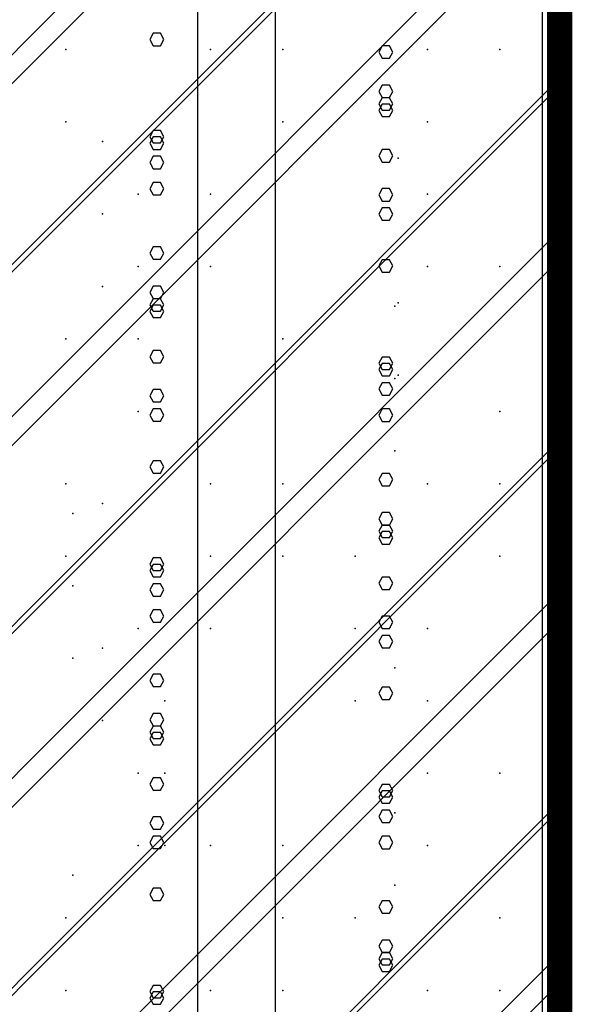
# Model space of a CAD drawing. Extents: x -2 to 113, y -136 to 16.
# Tile 47 of 256: x 52 to 54.25, y -119.08 to -115.08. Entities that reach past the tile are written whole.
import ezdxf

# ---------------------------------------------------------------- set-up
doc = ezdxf.new("R2010")
doc.units = 0
doc.header["$MEASUREMENT"] = 0
doc.linetypes.add('SOLID', pattern=[0])
doc.layers.get('0').update_dxf_attribs({"linetype": 'SOLID'})
for name, color, linetype in [('1', 7, 'SOLID'), ('10', 7, 'SOLID'), ('11', 7, 'SOLID'), ('12', 7, 'SOLID'), ('13', 7, 'SOLID'), ('14', 7, 'SOLID'), ('15', 7, 'SOLID'), ('16', 7, 'SOLID'), ('17', 7, 'SOLID'), ('18', 7, 'SOLID'), ('19', 7, 'SOLID'), ('2', 7, 'SOLID'), ('20', 7, 'SOLID'), ('21', 7, 'SOLID'), ('22', 7, 'SOLID'), ('23', 7, 'SOLID'), ('24', 7, 'SOLID'), ('25', 7, 'SOLID'), ('26', 7, 'SOLID'), ('27', 7, 'SOLID'), ('28', 7, 'SOLID'), ('29', 7, 'SOLID'), ('3', 7, 'SOLID'), ('30', 7, 'SOLID'), ('31', 7, 'SOLID'), ('32', 7, 'SOLID'), ('33', 7, 'SOLID'), ('34', 7, 'SOLID'), ('35', 7, 'SOLID'), ('36', 7, 'SOLID'), ('37', 7, 'SOLID'), ('38', 7, 'SOLID'), ('39', 7, 'SOLID'), ('4', 7, 'SOLID'), ('40', 7, 'SOLID'), ('41', 7, 'SOLID'), ('42', 7, 'SOLID'), ('43', 7, 'SOLID'), ('44', 7, 'SOLID'), ('45', 7, 'SOLID'), ('46', 7, 'SOLID'), ('47', 7, 'SOLID'), ('48', 7, 'SOLID'), ('49', 7, 'SOLID'), ('5', 7, 'SOLID'), ('50', 7, 'SOLID'), ('51', 7, 'SOLID'), ('52', 7, 'SOLID'), ('53', 7, 'SOLID'), ('54', 7, 'SOLID'), ('55', 7, 'SOLID'), ('56', 7, 'SOLID'), ('57', 7, 'SOLID'), ('58', 7, 'SOLID'), ('59', 7, 'SOLID'), ('6', 7, 'SOLID'), ('60', 7, 'SOLID'), ('61', 7, 'SOLID'), ('62', 7, 'SOLID'), ('63', 7, 'SOLID'), ('64', 7, 'SOLID'), ('65', 7, 'SOLID'), ('66', 7, 'SOLID'), ('67', 7, 'SOLID'), ('68', 7, 'SOLID'), ('7', 7, 'SOLID'), ('8', 7, 'SOLID'), ('9', 7, 'SOLID')]:
    doc.layers.add(name, color=color, linetype=linetype)

msp = doc.modelspace()

# ---------------------------------------------------------------- linework, layer by layer
at = {"color": 7, "linetype": 'SOLID', "const_width": 0.1029}
msp.add_lwpolyline([(54.1942, -13.1385), (54.1942, -125.6385)], dxfattribs=at)
at = {"layer": '1', "color": 7, "linetype": 'SOLID', "const_width": 0.1029}
msp.add_lwpolyline([(54.1942, -13.1385), (54.1942, -125.6385)], dxfattribs=at)
at = {"layer": '10', "color": 7, "linetype": 'SOLID', "const_width": 0.1029}
msp.add_lwpolyline([(54.1942, -13.1385), (54.1942, -125.6385)], dxfattribs=at)
at = {"layer": '10', "color": 7, "linetype": 'SOLID'}
for points in [[(53.0392, -125.6385), (53.0392, -90.6385)], [(54.1248, -125.6385), (54.1248, -90.6385)], [(53.5163, -115.2078), (53.5018, -115.1829), (53.4728, -115.1829), (53.4584, -115.2078), (53.4728, -115.2332), (53.5018, -115.2332), (53.5163, -115.2078)], [(52.5853, -116.0247), (52.5708, -115.9992), (52.5419, -115.9992), (52.5274, -116.0247), (52.5419, -116.0496), (52.5708, -116.0496), (52.5853, -116.0247)], [(53.5163, -116.9447), (53.5018, -116.9198), (53.4728, -116.9198), (53.4584, -116.9447), (53.4728, -116.9701), (53.5018, -116.9701), (53.5163, -116.9447)], [(52.5853, -117.7616), (52.5708, -117.7361), (52.5419, -117.7361), (52.5274, -117.7616), (52.5419, -117.7865), (52.5708, -117.7865), (52.5853, -117.7616)], [(53.5163, -118.6816), (53.5018, -118.6567), (53.4728, -118.6567), (53.4584, -118.6816), (53.4728, -118.7071), (53.5018, -118.7071), (53.5163, -118.6816)]]:
    msp.add_lwpolyline(points, dxfattribs=at)
at = {"layer": '11', "color": 7, "linetype": 'SOLID', "const_width": 0.1029}
msp.add_lwpolyline([(54.1942, -13.1385), (54.1942, -125.6385)], dxfattribs=at)
at = {"layer": '12', "color": 7, "linetype": 'SOLID', "const_width": 0.1029}
msp.add_lwpolyline([(54.1942, -13.1385), (54.1942, -125.6385)], dxfattribs=at)
at = {"layer": '12', "color": 7, "linetype": 'SOLID'}
for points in [[(53.0392, -125.6385), (53.0392, -74.1385)], [(54.1248, -125.6385), (54.1248, -74.1385)], [(52.5853, -115.1569), (52.5708, -115.1314), (52.5419, -115.1314), (52.5274, -115.1569), (52.5419, -115.1818), (52.5708, -115.1818), (52.5853, -115.1569)], [(53.5163, -116.0769), (53.5018, -116.052), (53.4728, -116.052), (53.4584, -116.0769), (53.4728, -116.1024), (53.5018, -116.1024), (53.5163, -116.0769)], [(52.5853, -116.8938), (52.5708, -116.8684), (52.5419, -116.8684), (52.5274, -116.8938), (52.5419, -116.9187), (52.5708, -116.9187), (52.5853, -116.8938)], [(53.5163, -117.8138), (53.5018, -117.7889), (53.4728, -117.7889), (53.4584, -117.8138), (53.4728, -117.8393), (53.5018, -117.8393), (53.5163, -117.8138)], [(52.5853, -118.6308), (52.5708, -118.6053), (52.5419, -118.6053), (52.5274, -118.6308), (52.5419, -118.6556), (52.5708, -118.6556), (52.5853, -118.6308)]]:
    msp.add_lwpolyline(points, dxfattribs=at)
at = {"layer": '13', "color": 7, "linetype": 'SOLID', "const_width": 0.1029}
msp.add_lwpolyline([(54.1942, -13.1385), (54.1942, -125.6385)], dxfattribs=at)
at = {"layer": '14', "color": 7, "linetype": 'SOLID', "const_width": 0.1029}
msp.add_lwpolyline([(54.1942, -13.1385), (54.1942, -125.6385)], dxfattribs=at)
at = {"layer": '14', "color": 7, "linetype": 'SOLID'}
for points in [[(53.0392, -125.6385), (53.0392, -74.1385)], [(54.1248, -125.6385), (54.1248, -74.1385)], [(52.5853, -115.1569), (52.5708, -115.1314), (52.5419, -115.1314), (52.5274, -115.1569), (52.5419, -115.1818), (52.5708, -115.1818), (52.5853, -115.1569)], [(53.5163, -116.0769), (53.5018, -116.052), (53.4728, -116.052), (53.4584, -116.0769), (53.4728, -116.1024), (53.5018, -116.1024), (53.5163, -116.0769)], [(52.5853, -116.8938), (52.5708, -116.8684), (52.5419, -116.8684), (52.5274, -116.8938), (52.5419, -116.9187), (52.5708, -116.9187), (52.5853, -116.8938)], [(53.5163, -117.8138), (53.5018, -117.7889), (53.4728, -117.7889), (53.4584, -117.8138), (53.4728, -117.8393), (53.5018, -117.8393), (53.5163, -117.8138)], [(52.5853, -118.6308), (52.5708, -118.6053), (52.5419, -118.6053), (52.5274, -118.6308), (52.5419, -118.6556), (52.5708, -118.6556), (52.5853, -118.6308)]]:
    msp.add_lwpolyline(points, dxfattribs=at)
at = {"layer": '15', "color": 7, "linetype": 'SOLID', "const_width": 0.1029}
msp.add_lwpolyline([(54.1942, -13.1385), (54.1942, -125.6385)], dxfattribs=at)
at = {"layer": '16', "color": 7, "linetype": 'SOLID', "const_width": 0.1029}
msp.add_lwpolyline([(54.1942, -13.1385), (54.1942, -125.6385)], dxfattribs=at)
at = {"layer": '16', "color": 7, "linetype": 'SOLID'}
for points in [[(53.0392, -125.6385), (53.0392, -68.6385)], [(54.1248, -125.6385), (54.1248, -68.6385)], [(53.5163, -115.7877), (53.5018, -115.7628), (53.4728, -115.7628), (53.4584, -115.7877), (53.4728, -115.8131), (53.5018, -115.8131), (53.5163, -115.7877)], [(52.5853, -116.6046), (52.5708, -116.5791), (52.5419, -116.5791), (52.5274, -116.6046), (52.5419, -116.6295), (52.5708, -116.6295), (52.5853, -116.6046)], [(53.5163, -117.5246), (53.5018, -117.4997), (53.4728, -117.4997), (53.4584, -117.5246), (53.4728, -117.55), (53.5018, -117.55), (53.5163, -117.5246)], [(52.5853, -118.3415), (52.5708, -118.316), (52.5419, -118.316), (52.5274, -118.3415), (52.5419, -118.3664), (52.5708, -118.3664), (52.5853, -118.3415)]]:
    msp.add_lwpolyline(points, dxfattribs=at)
at = {"layer": '17', "color": 7, "linetype": 'SOLID', "const_width": 0.1029}
msp.add_lwpolyline([(54.1942, -13.1385), (54.1942, -125.6385)], dxfattribs=at)
at = {"layer": '18', "color": 7, "linetype": 'SOLID', "const_width": 0.1029}
msp.add_lwpolyline([(54.1942, -13.1385), (54.1942, -125.6385)], dxfattribs=at)
at = {"layer": '18', "color": 7, "linetype": 'SOLID'}
for points in [[(53.0392, -125.6385), (53.0392, -55.6385)], [(54.1248, -125.6385), (54.1248, -55.6385)], [(52.5853, -115.763), (52.5708, -115.7375), (52.5419, -115.7375), (52.5274, -115.763), (52.5419, -115.7879), (52.5708, -115.7879), (52.5853, -115.763)], [(53.5163, -116.683), (53.5018, -116.6581), (53.4728, -116.6581), (53.4584, -116.683), (53.4728, -116.7085), (53.5018, -116.7085), (53.5163, -116.683)], [(52.5853, -117.4999), (52.5708, -117.4744), (52.5419, -117.4744), (52.5274, -117.4999), (52.5419, -117.5248), (52.5708, -117.5248), (52.5853, -117.4999)], [(53.5163, -118.4199), (53.5018, -118.395), (53.4728, -118.395), (53.4584, -118.4199), (53.4728, -118.4454), (53.5018, -118.4454), (53.5163, -118.4199)]]:
    msp.add_lwpolyline(points, dxfattribs=at)
at = {"layer": '19', "color": 7, "linetype": 'SOLID', "const_width": 0.1029}
msp.add_lwpolyline([(54.1942, -13.1385), (54.1942, -125.6385)], dxfattribs=at)
at = {"layer": '2', "color": 7, "linetype": 'SOLID', "const_width": 0.1029}
msp.add_lwpolyline([(54.1942, -13.1385), (54.1942, -125.6385)], dxfattribs=at)
at = {"layer": '2', "color": 7, "linetype": 'SOLID'}
for points in [[(53.0392, -125.6385), (53.0392, -64.1385)], [(54.1248, -125.6385), (54.1248, -64.1385)], [(52.5853, -115.5784), (52.5708, -115.5529), (52.5419, -115.5529), (52.5274, -115.5784), (52.5419, -115.6033), (52.5708, -115.6033), (52.5853, -115.5784)], [(53.5163, -116.4984), (53.5018, -116.4735), (53.4728, -116.4735), (53.4584, -116.4984), (53.4728, -116.5239), (53.5018, -116.5239), (53.5163, -116.4984)], [(52.5853, -117.3153), (52.5708, -117.2899), (52.5419, -117.2899), (52.5274, -117.3153), (52.5419, -117.3402), (52.5708, -117.3402), (52.5853, -117.3153)], [(53.5163, -118.2353), (53.5018, -118.2104), (53.4728, -118.2104), (53.4584, -118.2353), (53.4728, -118.2608), (53.5018, -118.2608), (53.5163, -118.2353)], [(52.5853, -119.0522), (52.5708, -119.0268), (52.5419, -119.0268), (52.5274, -119.0522), (52.5419, -119.0771), (52.5708, -119.0771), (52.5853, -119.0522)]]:
    msp.add_lwpolyline(points, dxfattribs=at)
at = {"layer": '20', "color": 7, "linetype": 'SOLID', "const_width": 0.1029}
msp.add_lwpolyline([(54.1942, -13.1385), (54.1942, -125.6385)], dxfattribs=at)
at = {"layer": '20', "color": 7, "linetype": 'SOLID'}
for points in [[(53.0392, -125.6385), (53.0392, -89.1385)], [(54.1248, -125.6385), (54.1248, -89.1385)], [(53.5163, -115.4447), (53.5018, -115.4198), (53.4728, -115.4198), (53.4584, -115.4447), (53.4728, -115.4701), (53.5018, -115.4701), (53.5163, -115.4447)], [(52.5853, -116.2616), (52.5708, -116.2361), (52.5419, -116.2361), (52.5274, -116.2616), (52.5419, -116.2865), (52.5708, -116.2865), (52.5853, -116.2616)], [(53.5163, -117.1816), (53.5018, -117.1567), (53.4728, -117.1567), (53.4584, -117.1816), (53.4728, -117.2071), (53.5018, -117.2071), (53.5163, -117.1816)], [(52.5853, -117.9985), (52.5708, -117.973), (52.5419, -117.973), (52.5274, -117.9985), (52.5419, -118.0234), (52.5708, -118.0234), (52.5853, -117.9985)], [(53.5163, -118.9185), (53.5018, -118.8936), (53.4728, -118.8936), (53.4584, -118.9185), (53.4728, -118.944), (53.5018, -118.944), (53.5163, -118.9185)]]:
    msp.add_lwpolyline(points, dxfattribs=at)
at = {"layer": '21', "color": 7, "linetype": 'SOLID', "const_width": 0.1029}
msp.add_lwpolyline([(54.1942, -13.1385), (54.1942, -125.6385)], dxfattribs=at)
at = {"layer": '22', "color": 7, "linetype": 'SOLID', "const_width": 0.1029}
msp.add_lwpolyline([(54.1942, -13.1385), (54.1942, -125.6385)], dxfattribs=at)
at = {"layer": '22', "color": 7, "linetype": 'SOLID'}
for points in [[(53.0392, -125.6385), (53.0392, -45.6385)], [(54.1248, -125.6385), (54.1248, -45.6385)], [(53.5163, -115.3676), (53.5018, -115.3427), (53.4728, -115.3427), (53.4584, -115.3676), (53.4728, -115.393), (53.5018, -115.393), (53.5163, -115.3676)], [(52.5853, -116.1845), (52.5708, -116.159), (52.5419, -116.159), (52.5274, -116.1845), (52.5419, -116.2094), (52.5708, -116.2094), (52.5853, -116.1845)], [(53.5163, -117.1045), (53.5018, -117.0796), (53.4728, -117.0796), (53.4584, -117.1045), (53.4728, -117.1299), (53.5018, -117.1299), (53.5163, -117.1045)], [(52.5853, -117.9214), (52.5708, -117.8959), (52.5419, -117.8959), (52.5274, -117.9214), (52.5419, -117.9463), (52.5708, -117.9463), (52.5853, -117.9214)], [(53.5163, -118.8414), (53.5018, -118.8165), (53.4728, -118.8165), (53.4584, -118.8414), (53.4728, -118.8669), (53.5018, -118.8669), (53.5163, -118.8414)]]:
    msp.add_lwpolyline(points, dxfattribs=at)
at = {"layer": '23', "color": 7, "linetype": 'SOLID', "const_width": 0.1029}
msp.add_lwpolyline([(54.1942, -13.1385), (54.1942, -125.6385)], dxfattribs=at)
at = {"layer": '24', "color": 7, "linetype": 'SOLID', "const_width": 0.1029}
msp.add_lwpolyline([(54.1942, -13.1385), (54.1942, -125.6385)], dxfattribs=at)
at = {"layer": '24', "color": 7, "linetype": 'SOLID'}
for points in [[(53.0392, -125.6385), (53.0392, -60.6385)], [(54.1248, -125.6385), (54.1248, -60.6385)], [(52.5853, -115.5522), (52.5708, -115.5268), (52.5419, -115.5268), (52.5274, -115.5522), (52.5419, -115.5771), (52.5708, -115.5771), (52.5853, -115.5522)], [(53.5163, -116.4722), (53.5018, -116.4473), (53.4728, -116.4473), (53.4584, -116.4722), (53.4728, -116.4977), (53.5018, -116.4977), (53.5163, -116.4722)], [(52.5853, -117.2892), (52.5708, -117.2637), (52.5419, -117.2637), (52.5274, -117.2892), (52.5419, -117.3141), (52.5708, -117.3141), (52.5853, -117.2892)], [(53.5163, -118.2091), (53.5018, -118.1842), (53.4728, -118.1842), (53.4584, -118.2091), (53.4728, -118.2346), (53.5018, -118.2346), (53.5163, -118.2091)], [(52.5853, -119.0261), (52.5708, -119.0006), (52.5419, -119.0006), (52.5274, -119.0261), (52.5419, -119.051), (52.5708, -119.051), (52.5853, -119.0261)]]:
    msp.add_lwpolyline(points, dxfattribs=at)
at = {"layer": '25', "color": 7, "linetype": 'SOLID', "const_width": 0.1029}
msp.add_lwpolyline([(54.1942, -13.1385), (54.1942, -125.6385)], dxfattribs=at)
at = {"layer": '26', "color": 7, "linetype": 'SOLID', "const_width": 0.1029}
msp.add_lwpolyline([(54.1942, -13.1385), (54.1942, -125.6385)], dxfattribs=at)
at = {"layer": '27', "color": 7, "linetype": 'SOLID', "const_width": 0.1029}
msp.add_lwpolyline([(54.1942, -13.1385), (54.1942, -125.6385)], dxfattribs=at)
at = {"layer": '27', "color": 7, "linetype": 'SOLID'}
msp.add_lwpolyline([(52.7237, -125.6385), (52.7237, -55.6385)], dxfattribs=at)
at = {"layer": '27', "color": 7}
for p in [(53.9516, -115.1973), (52.1869, -115.4915), (53.0692, -115.4915), (53.6575, -116.0797), (52.3354, -116.1599), (52.481, -116.6679), (53.5236, -116.8284), (53.9516, -117.2562), (52.7751, -117.5503), (52.2151, -117.6706), (53.3634, -117.8444), (52.5891, -118.4326), (53.6575, -118.4326), (53.0692, -119.0209)]:
    msp.add_point(p, dxfattribs=at)
at = {"layer": '28', "color": 7, "linetype": 'SOLID', "const_width": 0.1029}
msp.add_lwpolyline([(54.1942, -13.1385), (54.1942, -125.6385)], dxfattribs=at)
at = {"layer": '29', "color": 7, "linetype": 'SOLID', "const_width": 0.1029}
msp.add_lwpolyline([(54.1942, -13.1385), (54.1942, -125.6385)], dxfattribs=at)
at = {"layer": '3', "color": 7, "linetype": 'SOLID', "const_width": 0.1029}
msp.add_lwpolyline([(54.1942, -13.1385), (54.1942, -125.6385)], dxfattribs=at)
at = {"layer": '30', "color": 7, "linetype": 'SOLID', "const_width": 0.1029}
msp.add_lwpolyline([(54.1942, -13.1385), (54.1942, -125.6385)], dxfattribs=at)
at = {"layer": '30', "color": 7, "linetype": 'SOLID'}
for points in [[(53.0392, -125.6385), (53.0392, -85.6385)], [(54.1248, -125.6385), (54.1248, -85.6385)], [(49.7825, -117.4032), (54.1942, -112.9915)], [(49.7825, -118.8738), (54.1942, -114.462)], [(53.5163, -115.4185), (53.5018, -115.3936), (53.4728, -115.3936), (53.4584, -115.4185), (53.4728, -115.444), (53.5018, -115.444), (53.5163, -115.4185)], [(49.7825, -120.3444), (54.1942, -115.9326)], [(52.5853, -116.2354), (52.5708, -116.21), (52.5419, -116.21), (52.5274, -116.2354), (52.5419, -116.2603), (52.5708, -116.2603), (52.5853, -116.2354)], [(53.5163, -117.1554), (53.5018, -117.1305), (53.4728, -117.1305), (53.4584, -117.1554), (53.4728, -117.1809), (53.5018, -117.1809), (53.5163, -117.1554)], [(49.7825, -121.815), (54.1942, -117.4032)], [(52.5853, -117.9723), (52.5708, -117.9469), (52.5419, -117.9469), (52.5274, -117.9723), (52.5419, -117.9972), (52.5708, -117.9972), (52.5853, -117.9723)], [(49.7825, -123.2856), (54.1942, -118.8738)], [(53.5163, -118.8923), (53.5018, -118.8674), (53.4728, -118.8674), (53.4584, -118.8923), (53.4728, -118.9178), (53.5018, -118.9178), (53.5163, -118.8923)]]:
    msp.add_lwpolyline(points, dxfattribs=at)
at = {"layer": '30', "color": 7}
for p in [(53.9516, -115.1973), (52.1869, -115.4915), (53.0692, -115.4915), (53.6575, -116.0797), (52.3354, -116.1599), (52.481, -116.6679), (53.5236, -116.8284), (53.9516, -117.2562), (52.7751, -117.5503), (52.2151, -117.6706), (53.3634, -117.8444), (52.5891, -118.4326), (53.6575, -118.4326), (53.0692, -119.0209)]:
    msp.add_point(p, dxfattribs=at)
at = {"layer": '31', "color": 7, "linetype": 'SOLID', "const_width": 0.1029}
msp.add_lwpolyline([(54.1942, -13.1385), (54.1942, -125.6385)], dxfattribs=at)
at = {"layer": '31', "color": 7, "linetype": 'SOLID'}
for points in [[(49.7825, -118.2856), (54.1942, -113.8738)], [(49.7825, -119.7562), (54.1942, -115.3444)], [(49.7825, -121.2267), (54.1942, -116.815)], [(49.7825, -122.6973), (54.1942, -118.2856)]]:
    msp.add_lwpolyline(points, dxfattribs=at)
at = {"layer": '31', "color": 7}
for p in [(53.6575, -115.4915), (52.3354, -115.5717), (52.481, -116.0797), (53.5236, -116.2401), (53.9516, -116.6679), (52.7751, -116.962), (52.2151, -117.0824), (53.3634, -117.2562), (52.5891, -117.8444), (53.6575, -117.8444), (53.0692, -118.4326), (52.1869, -118.7267), (53.6575, -119.0209)]:
    msp.add_point(p, dxfattribs=at)
at = {"layer": '32', "color": 7, "linetype": 'SOLID', "const_width": 0.1029}
msp.add_lwpolyline([(54.1942, -13.1385), (54.1942, -125.6385)], dxfattribs=at)
at = {"layer": '32', "color": 7, "linetype": 'SOLID'}
for points in [[(49.7825, -118.2856), (54.1942, -113.8738)], [(49.7825, -119.7562), (54.1942, -115.3444)], [(49.7825, -121.2267), (54.1942, -116.815)], [(49.7825, -122.6973), (54.1942, -118.2856)]]:
    msp.add_lwpolyline(points, dxfattribs=at)
at = {"layer": '32', "color": 7}
for p in [(53.6575, -115.4915), (52.3354, -115.5717), (52.481, -116.0797), (53.5236, -116.2401), (53.9516, -116.6679), (52.7751, -116.962), (52.2151, -117.0824), (53.3634, -117.2562), (52.5891, -117.8444), (53.6575, -117.8444), (53.0692, -118.4326), (52.1869, -118.7267), (53.6575, -119.0209)]:
    msp.add_point(p, dxfattribs=at)
at = {"layer": '33', "color": 7, "linetype": 'SOLID', "const_width": 0.1029}
msp.add_lwpolyline([(54.1942, -13.1385), (54.1942, -125.6385)], dxfattribs=at)
at = {"layer": '33', "color": 7, "linetype": 'SOLID'}
for points in [[(49.7825, -118.2856), (54.1942, -113.8738)], [(49.7825, -119.7562), (54.1942, -115.3444)], [(49.7825, -121.2267), (54.1942, -116.815)], [(49.7825, -122.6973), (54.1942, -118.2856)]]:
    msp.add_lwpolyline(points, dxfattribs=at)
at = {"layer": '33', "color": 7}
for p in [(53.6575, -115.4915), (52.3354, -115.5717), (52.481, -116.0797), (53.5236, -116.2401), (53.9516, -116.6679), (52.7751, -116.962), (52.2151, -117.0824), (53.3634, -117.2562), (52.5891, -117.8444), (53.6575, -117.8444), (53.0692, -118.4326), (52.1869, -118.7267), (53.6575, -119.0209)]:
    msp.add_point(p, dxfattribs=at)
at = {"layer": '34', "color": 7, "linetype": 'SOLID', "const_width": 0.1029}
msp.add_lwpolyline([(54.1942, -13.1385), (54.1942, -125.6385)], dxfattribs=at)
at = {"layer": '34', "color": 7, "linetype": 'SOLID'}
for points in [[(49.7825, -118.2856), (54.1942, -113.8738)], [(49.7825, -119.7562), (54.1942, -115.3444)], [(49.7825, -121.2267), (54.1942, -116.815)], [(49.7825, -122.6973), (54.1942, -118.2856)]]:
    msp.add_lwpolyline(points, dxfattribs=at)
at = {"layer": '34', "color": 7}
for p in [(53.6575, -115.4915), (52.3354, -115.5717), (52.481, -116.0797), (53.5236, -116.2401), (53.9516, -116.6679), (52.7751, -116.962), (52.2151, -117.0824), (53.3634, -117.2562), (52.5891, -117.8444), (53.6575, -117.8444), (53.0692, -118.4326), (52.1869, -118.7267), (53.6575, -119.0209)]:
    msp.add_point(p, dxfattribs=at)
at = {"layer": '35', "color": 7, "linetype": 'SOLID', "const_width": 0.1029}
msp.add_lwpolyline([(54.1942, -13.1385), (54.1942, -125.6385)], dxfattribs=at)
at = {"layer": '35', "color": 7, "linetype": 'SOLID'}
for points in [[(49.7825, -118.2856), (54.1942, -113.8738)], [(49.7825, -119.7562), (54.1942, -115.3444)], [(49.7825, -121.2267), (54.1942, -116.815)], [(49.7825, -122.6973), (54.1942, -118.2856)]]:
    msp.add_lwpolyline(points, dxfattribs=at)
at = {"layer": '35', "color": 7}
for p in [(53.6575, -115.4915), (52.3354, -115.5717), (52.481, -116.0797), (53.5236, -116.2401), (53.9516, -116.6679), (52.7751, -116.962), (52.2151, -117.0824), (53.3634, -117.2562), (52.5891, -117.8444), (53.6575, -117.8444), (53.0692, -118.4326), (52.1869, -118.7267), (53.6575, -119.0209)]:
    msp.add_point(p, dxfattribs=at)
at = {"layer": '36', "color": 7, "linetype": 'SOLID', "const_width": 0.1029}
msp.add_lwpolyline([(54.1942, -13.1385), (54.1942, -125.6385)], dxfattribs=at)
at = {"layer": '36', "color": 7, "linetype": 'SOLID'}
for points in [[(49.7825, -118.2856), (54.1942, -113.8738)], [(49.7825, -119.7562), (54.1942, -115.3444)], [(49.7825, -121.2267), (54.1942, -116.815)], [(49.7825, -122.6973), (54.1942, -118.2856)]]:
    msp.add_lwpolyline(points, dxfattribs=at)
at = {"layer": '36', "color": 7}
for p in [(53.6575, -115.4915), (52.3354, -115.5717), (52.481, -116.0797), (53.5236, -116.2401), (53.9516, -116.6679), (52.7751, -116.962), (52.2151, -117.0824), (53.3634, -117.2562), (52.5891, -117.8444), (53.6575, -117.8444), (53.0692, -118.4326), (52.1869, -118.7267), (53.6575, -119.0209)]:
    msp.add_point(p, dxfattribs=at)
at = {"layer": '37', "color": 7, "linetype": 'SOLID', "const_width": 0.1029}
msp.add_lwpolyline([(54.1942, -13.1385), (54.1942, -125.6385)], dxfattribs=at)
at = {"layer": '37', "color": 7, "linetype": 'SOLID'}
for points in [[(49.7825, -118.2856), (54.1942, -113.8738)], [(49.7825, -119.7562), (54.1942, -115.3444)], [(49.7825, -121.2267), (54.1942, -116.815)], [(49.7825, -122.6973), (54.1942, -118.2856)]]:
    msp.add_lwpolyline(points, dxfattribs=at)
at = {"layer": '37', "color": 7}
for p in [(53.6575, -115.4915), (52.3354, -115.5717), (52.481, -116.0797), (53.5236, -116.2401), (53.9516, -116.6679), (52.7751, -116.962), (52.2151, -117.0824), (53.3634, -117.2562), (52.5891, -117.8444), (53.6575, -117.8444), (53.0692, -118.4326), (52.1869, -118.7267), (53.6575, -119.0209)]:
    msp.add_point(p, dxfattribs=at)
at = {"layer": '38', "color": 7, "linetype": 'SOLID', "const_width": 0.1029}
msp.add_lwpolyline([(54.1942, -13.1385), (54.1942, -125.6385)], dxfattribs=at)
at = {"layer": '39', "color": 7, "linetype": 'SOLID', "const_width": 0.1029}
msp.add_lwpolyline([(54.1942, -13.1385), (54.1942, -125.6385)], dxfattribs=at)
at = {"layer": '39', "color": 7, "linetype": 'SOLID'}
msp.add_lwpolyline([(52.7237, -125.6385), (52.7237, -50.6385)], dxfattribs=at)
at = {"layer": '39', "color": 7}
for p in [(52.7751, -115.1973), (53.537, -115.6385), (52.481, -115.7856), (53.9516, -116.0797), (52.1869, -116.3738), (53.0692, -116.3738), (53.6575, -116.962), (52.3354, -117.0423), (52.481, -117.5503), (53.5236, -117.7107), (53.9516, -118.1385), (52.7751, -118.4326), (52.2151, -118.5529), (53.3634, -118.7267)]:
    msp.add_point(p, dxfattribs=at)
at = {"layer": '4', "color": 7, "linetype": 'SOLID', "const_width": 0.1029}
msp.add_lwpolyline([(54.1942, -13.1385), (54.1942, -125.6385)], dxfattribs=at)
at = {"layer": '4', "color": 7, "linetype": 'SOLID'}
for points in [[(53.0392, -125.6385), (53.0392, -79.1385)], [(54.1248, -125.6385), (54.1248, -79.1385)], [(53.5163, -115.8662), (53.5018, -115.8413), (53.4728, -115.8413), (53.4584, -115.8662), (53.4728, -115.8916), (53.5018, -115.8916), (53.5163, -115.8662)], [(52.5853, -116.6831), (52.5708, -116.6576), (52.5419, -116.6576), (52.5274, -116.6831), (52.5419, -116.708), (52.5708, -116.708), (52.5853, -116.6831)], [(53.5163, -117.6031), (53.5018, -117.5782), (53.4728, -117.5782), (53.4584, -117.6031), (53.4728, -117.6286), (53.5018, -117.6286), (53.5163, -117.6031)], [(52.5853, -118.42), (52.5708, -118.3945), (52.5419, -118.3945), (52.5274, -118.42), (52.5419, -118.4449), (52.5708, -118.4449), (52.5853, -118.42)]]:
    msp.add_lwpolyline(points, dxfattribs=at)
at = {"layer": '40', "color": 7, "linetype": 'SOLID', "const_width": 0.1029}
msp.add_lwpolyline([(54.1942, -13.1385), (54.1942, -125.6385)], dxfattribs=at)
at = {"layer": '41', "color": 7, "linetype": 'SOLID', "const_width": 0.1029}
msp.add_lwpolyline([(54.1942, -13.1385), (54.1942, -125.6385)], dxfattribs=at)
at = {"layer": '41', "color": 7, "linetype": 'SOLID'}
msp.add_lwpolyline([(52.7237, -125.6385), (52.7237, -45.6385)], dxfattribs=at)
at = {"layer": '41', "color": 7}
for p in [(52.1869, -115.1973), (53.6575, -115.4915), (52.7751, -116.0797), (53.537, -116.5209), (52.481, -116.6679), (53.9516, -116.962), (52.1869, -117.2562), (53.0692, -117.2562), (53.6575, -117.8444), (52.3354, -117.9246), (52.481, -118.4326), (53.5236, -118.5931), (53.9516, -119.0209)]:
    msp.add_point(p, dxfattribs=at)
at = {"layer": '42', "color": 7, "linetype": 'SOLID', "const_width": 0.1029}
msp.add_lwpolyline([(54.1942, -13.1385), (54.1942, -125.6385)], dxfattribs=at)
at = {"layer": '43', "color": 7, "linetype": 'SOLID', "const_width": 0.1029}
msp.add_lwpolyline([(54.1942, -13.1385), (54.1942, -125.6385)], dxfattribs=at)
at = {"layer": '43', "color": 7, "linetype": 'SOLID'}
for points in [[(53.0392, -125.6385), (53.0392, -60.6385)], [(54.1248, -125.6385), (54.1248, -60.6385)], [(52.5853, -115.5522), (52.5708, -115.5268), (52.5419, -115.5268), (52.5274, -115.5522), (52.5419, -115.5771), (52.5708, -115.5771), (52.5853, -115.5522)], [(53.5163, -116.4722), (53.5018, -116.4473), (53.4728, -116.4473), (53.4584, -116.4722), (53.4728, -116.4977), (53.5018, -116.4977), (53.5163, -116.4722)], [(52.5853, -117.2892), (52.5708, -117.2637), (52.5419, -117.2637), (52.5274, -117.2892), (52.5419, -117.3141), (52.5708, -117.3141), (52.5853, -117.2892)], [(53.5163, -118.2091), (53.5018, -118.1842), (53.4728, -118.1842), (53.4584, -118.2091), (53.4728, -118.2346), (53.5018, -118.2346), (53.5163, -118.2091)], [(52.5853, -119.0261), (52.5708, -119.0006), (52.5419, -119.0006), (52.5274, -119.0261), (52.5419, -119.051), (52.5708, -119.051), (52.5853, -119.0261)]]:
    msp.add_lwpolyline(points, dxfattribs=at)
at = {"layer": '44', "color": 7, "linetype": 'SOLID', "const_width": 0.1029}
msp.add_lwpolyline([(54.1942, -13.1385), (54.1942, -125.6385)], dxfattribs=at)
at = {"layer": '45', "color": 7, "linetype": 'SOLID', "const_width": 0.1029}
msp.add_lwpolyline([(54.1942, -13.1385), (54.1942, -125.6385)], dxfattribs=at)
at = {"layer": '46', "color": 7, "linetype": 'SOLID', "const_width": 0.1029}
msp.add_lwpolyline([(54.1942, -13.1385), (54.1942, -125.6385)], dxfattribs=at)
at = {"layer": '47', "color": 7, "linetype": 'SOLID', "const_width": 0.1029}
msp.add_lwpolyline([(54.1942, -13.1385), (54.1942, -125.6385)], dxfattribs=at)
at = {"layer": '48', "color": 7, "linetype": 'SOLID', "const_width": 0.1029}
msp.add_lwpolyline([(54.1942, -13.1385), (54.1942, -125.6385)], dxfattribs=at)
at = {"layer": '49', "color": 7, "linetype": 'SOLID', "const_width": 0.1029}
msp.add_lwpolyline([(54.1942, -13.1385), (54.1942, -125.6385)], dxfattribs=at)
at = {"layer": '5', "color": 7, "linetype": 'SOLID', "const_width": 0.1029}
msp.add_lwpolyline([(54.1942, -13.1385), (54.1942, -125.6385)], dxfattribs=at)
at = {"layer": '50', "color": 7, "linetype": 'SOLID', "const_width": 0.1029}
msp.add_lwpolyline([(54.1942, -13.1385), (54.1942, -125.6385)], dxfattribs=at)
at = {"layer": '50', "color": 7, "linetype": 'SOLID'}
for points in [[(52.7237, -125.6385), (52.7237, -74.1385)], [(49.7825, -117.5209), (54.1942, -113.1091)], [(49.7825, -118.2562), (54.1942, -113.8444)], [(49.7825, -118.9915), (54.1942, -114.5797)], [(49.7825, -119.7267), (54.1942, -115.315)], [(49.7825, -120.462), (54.1942, -116.0503)], [(49.7825, -121.1973), (54.1942, -116.7856)], [(49.7825, -121.9326), (54.1942, -117.5209)], [(49.7825, -122.6679), (54.1942, -118.2562)], [(49.7825, -123.4032), (54.1942, -118.9915)]]:
    msp.add_lwpolyline(points, dxfattribs=at)
at = {"layer": '51', "color": 7, "linetype": 'SOLID', "const_width": 0.1029}
msp.add_lwpolyline([(54.1942, -13.1385), (54.1942, -125.6385)], dxfattribs=at)
at = {"layer": '52', "color": 7, "linetype": 'SOLID', "const_width": 0.1029}
msp.add_lwpolyline([(54.1942, -13.1385), (54.1942, -125.6385)], dxfattribs=at)
at = {"layer": '52', "color": 7, "linetype": 'SOLID'}
msp.add_lwpolyline([(52.7237, -125.6384), (52.7237, -110.6385), (52.7237, -80.6385)], dxfattribs=at)
at = {"layer": '52', "color": 7}
for p in [(53.6575, -115.1973), (52.7751, -115.7856), (53.537, -116.2267), (52.481, -116.3738), (53.9516, -116.6679), (52.1869, -116.962), (53.0692, -116.962), (53.6575, -117.5503), (52.3354, -117.6305), (52.481, -118.1385), (53.5236, -118.2989), (53.9516, -118.7267), (52.7751, -119.0209)]:
    msp.add_point(p, dxfattribs=at)
at = {"layer": '53', "color": 7, "linetype": 'SOLID', "const_width": 0.1029}
msp.add_lwpolyline([(54.1942, -13.1385), (54.1942, -125.6385)], dxfattribs=at)
at = {"layer": '54', "color": 7, "linetype": 'SOLID', "const_width": 0.1029}
msp.add_lwpolyline([(54.1942, -13.1385), (54.1942, -125.6385)], dxfattribs=at)
at = {"layer": '54', "color": 7, "linetype": 'SOLID'}
for points in [[(53.0392, -125.6385), (53.0392, -74.6385)], [(54.1248, -125.6385), (54.1248, -74.6385)], [(52.5853, -115.6569), (52.5708, -115.6314), (52.5419, -115.6314), (52.5274, -115.6569), (52.5419, -115.6818), (52.5708, -115.6818), (52.5853, -115.6569)], [(53.5163, -116.5769), (53.5018, -116.552), (53.4728, -116.552), (53.4584, -116.5769), (53.4728, -116.6024), (53.5018, -116.6024), (53.5163, -116.5769)], [(52.5853, -117.3938), (52.5708, -117.3684), (52.5419, -117.3684), (52.5274, -117.3938), (52.5419, -117.4187), (52.5708, -117.4187), (52.5853, -117.3938)], [(53.5163, -118.3138), (53.5018, -118.2889), (53.4728, -118.2889), (53.4584, -118.3138), (53.4728, -118.3393), (53.5018, -118.3393), (53.5163, -118.3138)]]:
    msp.add_lwpolyline(points, dxfattribs=at)
at = {"layer": '55', "color": 7, "linetype": 'SOLID', "const_width": 0.1029}
msp.add_lwpolyline([(54.1942, -13.1385), (54.1942, -125.6385)], dxfattribs=at)
at = {"layer": '56', "color": 7, "linetype": 'SOLID', "const_width": 0.1029}
msp.add_lwpolyline([(54.1942, -13.1385), (54.1942, -125.6385)], dxfattribs=at)
at = {"layer": '57', "color": 7, "linetype": 'SOLID', "const_width": 0.1029}
msp.add_lwpolyline([(54.1942, -13.1385), (54.1942, -125.6385)], dxfattribs=at)
at = {"layer": '57', "color": 7, "linetype": 'SOLID'}
for points in [[(53.0392, -125.6385), (53.0392, -80.6385)], [(54.1248, -125.6385), (54.1248, -80.6385)], [(53.5163, -115.6292), (53.5018, -115.6044), (53.4728, -115.6044), (53.4584, -115.6292), (53.4728, -115.6547), (53.5018, -115.6547), (53.5163, -115.6292)], [(52.5853, -116.4462), (52.5708, -116.4207), (52.5419, -116.4207), (52.5274, -116.4462), (52.5419, -116.4711), (52.5708, -116.4711), (52.5853, -116.4462)], [(53.5163, -117.3662), (53.5018, -117.3413), (53.4728, -117.3413), (53.4584, -117.3662), (53.4728, -117.3916), (53.5018, -117.3916), (53.5163, -117.3662)], [(52.5853, -118.1831), (52.5708, -118.1576), (52.5419, -118.1576), (52.5274, -118.1831), (52.5419, -118.208), (52.5708, -118.208), (52.5853, -118.1831)]]:
    msp.add_lwpolyline(points, dxfattribs=at)
at = {"layer": '58', "color": 7, "linetype": 'SOLID', "const_width": 0.1029}
msp.add_lwpolyline([(54.1942, -13.1385), (54.1942, -125.6385)], dxfattribs=at)
at = {"layer": '59', "color": 7, "linetype": 'SOLID', "const_width": 0.1029}
msp.add_lwpolyline([(54.1942, -13.1385), (54.1942, -125.6385)], dxfattribs=at)
at = {"layer": '59', "color": 7, "linetype": 'SOLID'}
for points in [[(53.0392, -125.6385), (53.0392, -85.6385)], [(54.1248, -125.6385), (54.1248, -85.6385)], [(53.5163, -115.4185), (53.5018, -115.3936), (53.4728, -115.3936), (53.4584, -115.4185), (53.4728, -115.444), (53.5018, -115.444), (53.5163, -115.4185)], [(52.5853, -116.2354), (52.5708, -116.21), (52.5419, -116.21), (52.5274, -116.2354), (52.5419, -116.2603), (52.5708, -116.2603), (52.5853, -116.2354)], [(53.5163, -117.1554), (53.5018, -117.1305), (53.4728, -117.1305), (53.4584, -117.1554), (53.4728, -117.1809), (53.5018, -117.1809), (53.5163, -117.1554)], [(52.5853, -117.9723), (52.5708, -117.9469), (52.5419, -117.9469), (52.5274, -117.9723), (52.5419, -117.9972), (52.5708, -117.9972), (52.5853, -117.9723)], [(53.5163, -118.8923), (53.5018, -118.8674), (53.4728, -118.8674), (53.4584, -118.8923), (53.4728, -118.9178), (53.5018, -118.9178), (53.5163, -118.8923)]]:
    msp.add_lwpolyline(points, dxfattribs=at)
at = {"layer": '6', "color": 7, "linetype": 'SOLID', "const_width": 0.1029}
msp.add_lwpolyline([(54.1942, -13.1385), (54.1942, -125.6385)], dxfattribs=at)
at = {"layer": '6', "color": 7, "linetype": 'SOLID'}
msp.add_lwpolyline([(52.7237, -125.6384), (52.7237, -113.9718), (52.7237, -90.6385)], dxfattribs=at)
at = {"layer": '6', "color": 7}
for p in [(52.1869, -115.1973), (53.0692, -115.1973), (53.6575, -115.7856), (52.3354, -115.8658), (52.481, -116.3738), (53.5236, -116.5342), (53.9516, -116.962), (52.7751, -117.2562), (52.2151, -117.3765), (53.3634, -117.5503), (52.5891, -118.1385), (53.6575, -118.1385), (53.0692, -118.7267), (52.1869, -119.0209)]:
    msp.add_point(p, dxfattribs=at)
at = {"layer": '60', "color": 7, "linetype": 'SOLID', "const_width": 0.1029}
msp.add_lwpolyline([(54.1942, -13.1385), (54.1942, -125.6385)], dxfattribs=at)
at = {"layer": '61', "color": 7, "linetype": 'SOLID', "const_width": 0.1029}
msp.add_lwpolyline([(54.1942, -13.1385), (54.1942, -125.6385)], dxfattribs=at)
at = {"layer": '61', "color": 7, "linetype": 'SOLID'}
for points in [[(53.0392, -125.6385), (53.0392, -85.6385)], [(54.1248, -125.6385), (54.1248, -85.6385)], [(53.5163, -115.4185), (53.5018, -115.3936), (53.4728, -115.3936), (53.4584, -115.4185), (53.4728, -115.444), (53.5018, -115.444), (53.5163, -115.4185)], [(52.5853, -116.2354), (52.5708, -116.21), (52.5419, -116.21), (52.5274, -116.2354), (52.5419, -116.2603), (52.5708, -116.2603), (52.5853, -116.2354)], [(53.5163, -117.1554), (53.5018, -117.1305), (53.4728, -117.1305), (53.4584, -117.1554), (53.4728, -117.1809), (53.5018, -117.1809), (53.5163, -117.1554)], [(52.5853, -117.9723), (52.5708, -117.9469), (52.5419, -117.9469), (52.5274, -117.9723), (52.5419, -117.9972), (52.5708, -117.9972), (52.5853, -117.9723)], [(53.5163, -118.8923), (53.5018, -118.8674), (53.4728, -118.8674), (53.4584, -118.8923), (53.4728, -118.9178), (53.5018, -118.9178), (53.5163, -118.8923)]]:
    msp.add_lwpolyline(points, dxfattribs=at)
at = {"layer": '62', "color": 7, "linetype": 'SOLID', "const_width": 0.1029}
msp.add_lwpolyline([(54.1942, -13.1385), (54.1942, -125.6385)], dxfattribs=at)
at = {"layer": '63', "color": 7, "linetype": 'SOLID', "const_width": 0.1029}
msp.add_lwpolyline([(54.1942, -13.1385), (54.1942, -125.6385)], dxfattribs=at)
at = {"layer": '63', "color": 7, "linetype": 'SOLID'}
for points in [[(53.0392, -125.6385), (53.0392, -85.6385)], [(54.1248, -125.6385), (54.1248, -85.6385)], [(53.5163, -115.4185), (53.5018, -115.3936), (53.4728, -115.3936), (53.4584, -115.4185), (53.4728, -115.444), (53.5018, -115.444), (53.5163, -115.4185)], [(52.5853, -116.2354), (52.5708, -116.21), (52.5419, -116.21), (52.5274, -116.2354), (52.5419, -116.2603), (52.5708, -116.2603), (52.5853, -116.2354)], [(53.5163, -117.1554), (53.5018, -117.1305), (53.4728, -117.1305), (53.4584, -117.1554), (53.4728, -117.1809), (53.5018, -117.1809), (53.5163, -117.1554)], [(52.5853, -117.9723), (52.5708, -117.9469), (52.5419, -117.9469), (52.5274, -117.9723), (52.5419, -117.9972), (52.5708, -117.9972), (52.5853, -117.9723)], [(53.5163, -118.8923), (53.5018, -118.8674), (53.4728, -118.8674), (53.4584, -118.8923), (53.4728, -118.9178), (53.5018, -118.9178), (53.5163, -118.8923)]]:
    msp.add_lwpolyline(points, dxfattribs=at)
at = {"layer": '64', "color": 7, "linetype": 'SOLID', "const_width": 0.1029}
msp.add_lwpolyline([(54.1942, -13.1385), (54.1942, -125.6385)], dxfattribs=at)
at = {"layer": '65', "color": 7, "linetype": 'SOLID', "const_width": 0.1029}
msp.add_lwpolyline([(54.1942, -13.1385), (54.1942, -125.6385)], dxfattribs=at)
at = {"layer": '65', "color": 7, "linetype": 'SOLID'}
for points in [[(53.0392, -125.6385), (53.0392, -79.1385)], [(54.1248, -125.6385), (54.1248, -79.1385)], [(53.5163, -115.8662), (53.5018, -115.8413), (53.4728, -115.8413), (53.4584, -115.8662), (53.4728, -115.8916), (53.5018, -115.8916), (53.5163, -115.8662)], [(52.5853, -116.6831), (52.5708, -116.6576), (52.5419, -116.6576), (52.5274, -116.6831), (52.5419, -116.708), (52.5708, -116.708), (52.5853, -116.6831)], [(53.5163, -117.6031), (53.5018, -117.5782), (53.4728, -117.5782), (53.4584, -117.6031), (53.4728, -117.6286), (53.5018, -117.6286), (53.5163, -117.6031)], [(52.5853, -118.42), (52.5708, -118.3945), (52.5419, -118.3945), (52.5274, -118.42), (52.5419, -118.4449), (52.5708, -118.4449), (52.5853, -118.42)]]:
    msp.add_lwpolyline(points, dxfattribs=at)
at = {"layer": '66', "color": 7, "linetype": 'SOLID', "const_width": 0.1029}
msp.add_lwpolyline([(54.1942, -13.1385), (54.1942, -125.6385)], dxfattribs=at)
at = {"layer": '67', "color": 7, "linetype": 'SOLID', "const_width": 0.1029}
msp.add_lwpolyline([(54.1942, -13.1385), (54.1942, -125.6385)], dxfattribs=at)
at = {"layer": '67', "color": 7, "linetype": 'SOLID'}
for points in [[(53.0392, -125.6385), (53.0392, -79.1385)], [(54.1248, -125.6385), (54.1248, -79.1385)], [(53.5163, -115.8662), (53.5018, -115.8413), (53.4728, -115.8413), (53.4584, -115.8662), (53.4728, -115.8916), (53.5018, -115.8916), (53.5163, -115.8662)], [(52.5853, -116.6831), (52.5708, -116.6576), (52.5419, -116.6576), (52.5274, -116.6831), (52.5419, -116.708), (52.5708, -116.708), (52.5853, -116.6831)], [(53.5163, -117.6031), (53.5018, -117.5782), (53.4728, -117.5782), (53.4584, -117.6031), (53.4728, -117.6286), (53.5018, -117.6286), (53.5163, -117.6031)], [(52.5853, -118.42), (52.5708, -118.3945), (52.5419, -118.3945), (52.5274, -118.42), (52.5419, -118.4449), (52.5708, -118.4449), (52.5853, -118.42)]]:
    msp.add_lwpolyline(points, dxfattribs=at)
at = {"layer": '68', "color": 7, "linetype": 'SOLID', "const_width": 0.1029}
msp.add_lwpolyline([(54.1942, -13.1385), (54.1942, -125.6385)], dxfattribs=at)
at = {"layer": '7', "color": 7, "linetype": 'SOLID', "const_width": 0.1029}
msp.add_lwpolyline([(54.1942, -13.1385), (54.1942, -125.6385)], dxfattribs=at)
at = {"layer": '8', "color": 7, "linetype": 'SOLID', "const_width": 0.1029}
msp.add_lwpolyline([(54.1942, -13.1385), (54.1942, -125.6385)], dxfattribs=at)
at = {"layer": '8', "color": 7, "linetype": 'SOLID'}
for points in [[(53.0392, -125.6385), (53.0392, -85.6385)], [(54.1248, -125.6385), (54.1248, -85.6385)], [(53.5163, -115.4185), (53.5018, -115.3936), (53.4728, -115.3936), (53.4584, -115.4185), (53.4728, -115.444), (53.5018, -115.444), (53.5163, -115.4185)], [(52.5853, -116.2354), (52.5708, -116.21), (52.5419, -116.21), (52.5274, -116.2354), (52.5419, -116.2603), (52.5708, -116.2603), (52.5853, -116.2354)], [(53.5163, -117.1554), (53.5018, -117.1305), (53.4728, -117.1305), (53.4584, -117.1554), (53.4728, -117.1809), (53.5018, -117.1809), (53.5163, -117.1554)], [(52.5853, -117.9723), (52.5708, -117.9469), (52.5419, -117.9469), (52.5274, -117.9723), (52.5419, -117.9972), (52.5708, -117.9972), (52.5853, -117.9723)], [(53.5163, -118.8923), (53.5018, -118.8674), (53.4728, -118.8674), (53.4584, -118.8923), (53.4728, -118.9178), (53.5018, -118.9178), (53.5163, -118.8923)]]:
    msp.add_lwpolyline(points, dxfattribs=at)
at = {"layer": '9', "color": 7, "linetype": 'SOLID', "const_width": 0.1029}
msp.add_lwpolyline([(54.1942, -13.1385), (54.1942, -125.6385)], dxfattribs=at)

doc.saveas('drawing.dxf')
